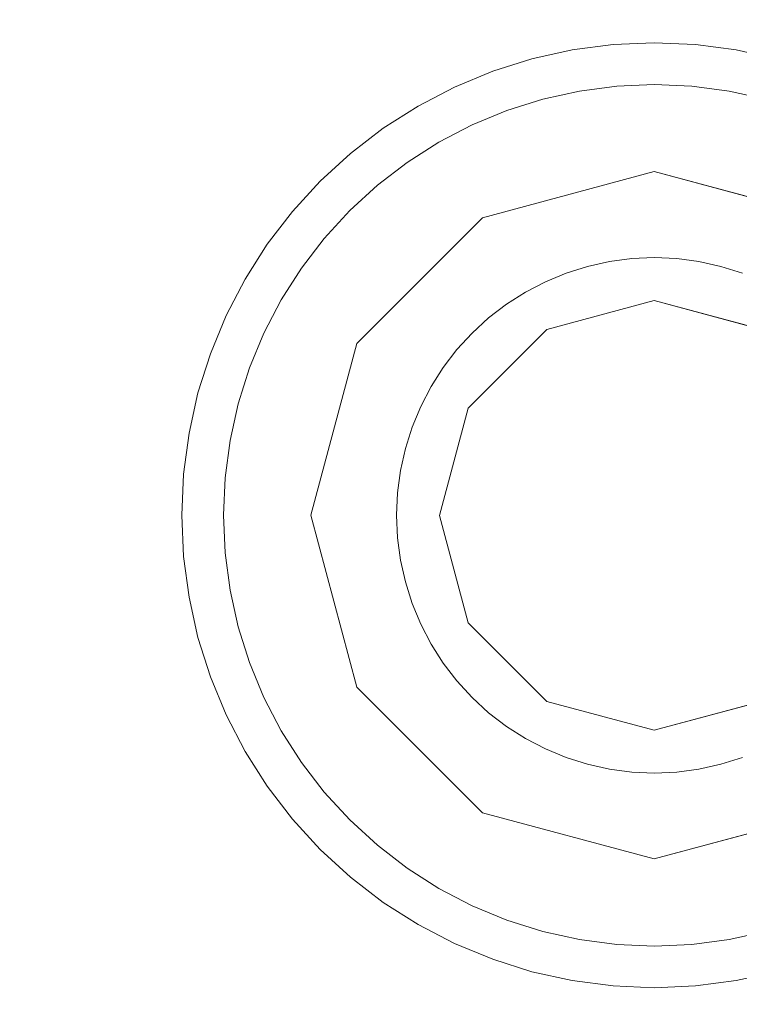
# Model space of a CAD drawing. Header units: inches. Extents: x -412 to -304, y -62 to 18.
# Tile 6 of 256: x -365.856 to -365.526, y -48.227 to -47.776. Entities that reach past the tile are written whole.
import ezdxf

# ---------------------------------------------------------------- set-up
doc = ezdxf.new("R2010")
doc.units = ezdxf.units.IN
doc.header["$LTSCALE"] = 32
doc.header["$MEASUREMENT"] = 0
for name, color, linetype, lineweight in [('Black', 7, 'Continuous', 18), ('DashLine', 7, 'Continuous', 13), ('Drawing', 7, 'Continuous', 18), ('Metal_HtAdjMech', 7, 'Continuous', 18), ('Metal_MP', 7, 'Continuous', 5), ('None', 7, 'Continuous', 18), ('SolidLine', 7, 'Continuous', 15), ('Wood_1-H', 7, 'Continuous', 13)]:
    doc.layers.add(name, color=color, linetype=linetype, lineweight=lineweight)

# ---------------------------------------------------------------- blocks, each defined once
blk = doc.blocks.new('Group-20')
at = {"layer": 'Black'}
for points in [[(-34.54794, 16.53613, 28.9791), (34.54794, 16.53613, 28.9791), (34.54794, -16.53613, 28.9791), (-34.54794, -16.53613, 28.9791)], [(-34.54794, 16.53613, 27.70079), (34.54794, 16.53613, 27.70079), (34.54794, -16.53613, 27.70079), (-34.54794, -16.53613, 27.70079)]]:
    blk.add_3dface(points, dxfattribs=at)
at = {"layer": 'Wood_1-H'}
for points in [[(-35.96494, 17.95313, 28.99879), (35.96494, 17.95313, 28.99879), (35.96494, -17.95313, 28.99879), (-35.96494, -17.95313, 28.99879)], [(-35.96494, 17.95313, 28.9791), (35.96494, 17.95313, 28.9791), (35.96494, -17.95313, 28.9791), (-35.96494, -17.95313, 28.9791)]]:
    blk.add_3dface(points, dxfattribs=at)
blk = doc.blocks.new('MP-Leg-502-89 (3D)')
at = {"layer": 'Metal_MP', "invisible_edges": 8}
for points in [[(-1.84436, 0.25, 5.29509), (-19.27102, 0.25, 1.8125), (-19.27102, -0.25, 1.8125), (-1.84436, -0.25, 5.29509)], [(-1.84436, -0.25, 2.30255), (-19.27102, -0.25, 0.3125), (-19.27102, 0.25, 0.3125), (-1.84436, 0.25, 2.30255)]]:
    blk.add_3dface(points, dxfattribs=at)
at = {"layer": 'Metal_MP'}
for points in [[(-1.84436, 0.25, 5.29509), (-1.84436, 0.25, 2.30255), (-19.27102, 0.25, 0.3125), (-19.27102, 0.25, 1.8125)], [(-1.84436, -0.25, 2.30255), (-1.84436, -0.25, 5.29509), (-19.27102, -0.25, 1.8125), (-19.27102, -0.25, 0.3125)]]:
    blk.add_3dface(points, dxfattribs=at)
blk = doc.blocks.new('MPHtAdjLeg-16 (3D)')
at = {"layer": 'DashLine', "color": 7, "rotation": 59.99999999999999}
blk.add_blockref('MP-Leg-502-89 (3D)', (0, 0), dxfattribs=at)
blk = doc.blocks.new('MpHtAdjBase-3 (3D)')
at = {"layer": 'Black', "color": 7, "xscale": -1}
blk.add_blockref('MPHtAdjLeg-16 (3D)', (21.55512, 0), dxfattribs=at)
blk = doc.blocks.new('TIEndPipe-500 (3D)')
at = {"layer": 'Black'}
for points, invisible_edges in [([(-0.95518, 7.60976, -0.07874), (-0.96539, 7.60842, -0.07874), (-0.98248, 7.70535, -0.07874), (-0.96375, 7.70781, -0.07874)], 10), ([(-0.98248, 7.70535, -0.07874), (-0.98248, 7.70535, -0.01969), (-0.96375, 7.70781, -0.01969), (-0.96375, 7.70781, -0.07874)], 5), ([(-0.96375, 7.70781, -0.01969), (-0.98248, 7.70535, -0.01969), (-0.97916, 7.68653), (-0.96209, 7.68878)], 10), ([(-0.96375, 7.70781, -0.07874), (-0.94488, 7.70864, -0.07874), (-0.94488, 7.61021, -0.07874), (-0.95518, 7.60976, -0.07874)], 10), ([(-0.96375, 7.70781, -0.07874), (-0.96375, 7.70781, -0.01969), (-0.94488, 7.70864, -0.01969), (-0.94488, 7.70864, -0.07874)], 5), ([(-0.94488, 7.70864, -0.01969), (-0.96375, 7.70781, -0.01969), (-0.96209, 7.68878), (-0.94488, 7.68953)], 10), ([(-0.93459, 7.60976, -0.07874), (-0.94488, 7.61021, -0.07874), (-0.94488, 7.70864, -0.07874), (-0.92601, 7.70781, -0.07874)], 10), ([(-0.94488, 7.70864, -0.07874), (-0.94488, 7.70864, -0.01969), (-0.92601, 7.70781, -0.01969), (-0.92601, 7.70781, -0.07874)], 5), ([(-0.92601, 7.70781, -0.01969), (-0.94488, 7.70864, -0.01969), (-0.94488, 7.68953), (-0.92767, 7.68878)], 10), ([(-0.92601, 7.70781, -0.07874), (-0.90728, 7.70535, -0.07874), (-0.92437, 7.60842, -0.07874), (-0.93459, 7.60976, -0.07874)], 10), ([(-0.90728, 7.70535, -0.01969), (-0.92601, 7.70781, -0.01969), (-0.92767, 7.68878), (-0.9106, 7.68653)], 10), ([(-0.92601, 7.70781, -0.07874), (-0.92601, 7.70781, -0.01969), (-0.90728, 7.70535, -0.01969), (-0.90728, 7.70535, -0.07874)], 5), ([(-1.00093, 7.70126, -0.07874), (-0.98248, 7.70535, -0.07874), (-0.96539, 7.60842, -0.07874), (-0.97545, 7.60619, -0.07874)], 10), ([(-1.00093, 7.70126, -0.07874), (-1.00093, 7.70126, -0.01969), (-0.98248, 7.70535, -0.01969), (-0.98248, 7.70535, -0.07874)], 5), ([(-0.98248, 7.70535, -0.01969), (-1.00093, 7.70126, -0.01969), (-0.99598, 7.6828), (-0.97916, 7.68653)], 10), ([(-0.91431, 7.60619, -0.07874), (-0.92437, 7.60842, -0.07874), (-0.90728, 7.70535, -0.07874), (-0.88884, 7.70126, -0.07874)], 10), ([(-0.88884, 7.70126, -0.01969), (-0.90728, 7.70535, -0.01969), (-0.9106, 7.68653), (-0.89378, 7.6828)], 10), ([(-0.90728, 7.70535, -0.07874), (-0.90728, 7.70535, -0.01969), (-0.88884, 7.70126, -0.01969), (-0.88884, 7.70126, -0.07874)], 5), ([(-0.97545, 7.60619, -0.07874), (-0.98528, 7.60309, -0.07874), (-1.01894, 7.69558, -0.07874), (-1.00093, 7.70126, -0.07874)], 10), ([(-1.01894, 7.69558, -0.07874), (-1.01894, 7.69558, -0.01969), (-1.00093, 7.70126, -0.01969), (-1.00093, 7.70126, -0.07874)], 5), ([(-1.00093, 7.70126, -0.01969), (-1.01894, 7.69558, -0.01969), (-1.01241, 7.67762), (-0.99598, 7.6828)], 10), ([(-0.88884, 7.70126, -0.07874), (-0.87082, 7.69558, -0.07874), (-0.90449, 7.60309, -0.07874), (-0.91431, 7.60619, -0.07874)], 10), ([(-0.87082, 7.69558, -0.01969), (-0.88884, 7.70126, -0.01969), (-0.89378, 7.6828), (-0.87736, 7.67762)], 10), ([(-0.88884, 7.70126, -0.07874), (-0.88884, 7.70126, -0.01969), (-0.87082, 7.69558, -0.01969), (-0.87082, 7.69558, -0.07874)], 5), ([(-0.98528, 7.60309, -0.07874), (-0.9948, 7.59915, -0.07874), (-1.03639, 7.68835, -0.07874), (-1.01894, 7.69558, -0.07874)], 10), ([(-1.03639, 7.68835, -0.07874), (-1.03639, 7.68835, -0.01969), (-1.01894, 7.69558, -0.01969), (-1.01894, 7.69558, -0.07874)], 5), ([(-1.01894, 7.69558, -0.01969), (-1.03639, 7.68835, -0.01969), (-1.02832, 7.67103), (-1.01241, 7.67762)], 10), ([(-0.87082, 7.69558, -0.07874), (-0.85337, 7.68835, -0.07874), (-0.89497, 7.59915, -0.07874), (-0.90449, 7.60309, -0.07874)], 10), ([(-0.85337, 7.68835, -0.01969), (-0.87082, 7.69558, -0.01969), (-0.87736, 7.67762), (-0.86145, 7.67103)], 10), ([(-0.87082, 7.69558, -0.07874), (-0.87082, 7.69558, -0.01969), (-0.85337, 7.68835, -0.01969), (-0.85337, 7.68835, -0.07874)], 5), ([(-0.94494, 7.59053), (-0.94488, 7.68953), (-0.96209, 7.68878)], 9), ([(-0.92767, 7.68878), (-0.94488, 7.68953), (-0.94494, 7.59053)], 10), ([(-1.05315, 7.67963, -0.07874), (-1.03639, 7.68835, -0.07874), (-0.9948, 7.59915, -0.07874), (-1.00394, 7.59439, -0.07874)], 10), ([(-1.05315, 7.67963, -0.07874), (-1.05315, 7.67963, -0.01969), (-1.03639, 7.68835, -0.01969), (-1.03639, 7.68835, -0.07874)], 5), ([(-1.03639, 7.68835, -0.01969), (-1.05315, 7.67963, -0.01969), (-1.0436, 7.66308), (-1.02832, 7.67103)], 10), ([(-0.96209, 7.68878), (-0.97916, 7.68653), (-0.99598, 7.6828), (-0.94494, 7.59053)], 12), ([(-0.9106, 7.68653), (-0.92767, 7.68878), (-0.94494, 7.59053)], 10), ([(-0.89378, 7.6828), (-0.9106, 7.68653), (-0.94494, 7.59053), (-0.89573, 7.57734)], 10), ([(-0.88583, 7.59439, -0.07874), (-0.89497, 7.59915, -0.07874), (-0.85337, 7.68835, -0.07874), (-0.83661, 7.67963, -0.07874)], 10), ([(-0.83661, 7.67963, -0.01969), (-0.85337, 7.68835, -0.01969), (-0.86145, 7.67103), (-0.84617, 7.66308)], 10), ([(-0.85337, 7.68835, -0.07874), (-0.85337, 7.68835, -0.01969), (-0.83661, 7.67963, -0.01969), (-0.83661, 7.67963, -0.07874)], 5), ([(-0.99415, 7.57734), (-0.94494, 7.59053), (-0.99598, 7.6828), (-1.01241, 7.67762)], 10), ([(-0.89573, 7.57734), (-0.87736, 7.67762), (-0.89378, 7.6828)], 9), ([(-1.06908, 7.66948, -0.07874), (-1.05315, 7.67963, -0.07874), (-1.00394, 7.59439, -0.07874), (-1.01263, 7.58885, -0.07874)], 10), ([(-1.06908, 7.66948, -0.07874), (-1.06908, 7.66948, -0.01969), (-1.05315, 7.67963, -0.01969), (-1.05315, 7.67963, -0.07874)], 5), ([(-1.05315, 7.67963, -0.01969), (-1.06908, 7.66948, -0.01969), (-1.05812, 7.65383), (-1.0436, 7.66308)], 10), ([(-1.01241, 7.67762), (-1.02832, 7.67103), (-0.99415, 7.57734)], 10), ([(-0.89573, 7.57734), (-0.84617, 7.66308), (-0.86145, 7.67103), (-0.87736, 7.67762)], 9), ([(-0.87714, 7.58885, -0.07874), (-0.88583, 7.59439, -0.07874), (-0.83661, 7.67963, -0.07874), (-0.82068, 7.66948, -0.07874)], 10), ([(-0.82068, 7.66948, -0.01969), (-0.83661, 7.67963, -0.01969), (-0.84617, 7.66308), (-0.83164, 7.65383)], 10), ([(-0.83661, 7.67963, -0.07874), (-0.83661, 7.67963, -0.01969), (-0.82068, 7.66948, -0.01969), (-0.82068, 7.66948, -0.07874)], 5), ([(-1.02832, 7.67103), (-1.0436, 7.66308), (-0.99415, 7.57734)], 10), ([(-1.01263, 7.58885, -0.07874), (-1.0208, 7.58258, -0.07874), (-1.08407, 7.65798, -0.07874), (-1.06908, 7.66948, -0.07874)], 10), ([(-1.08407, 7.65798, -0.07874), (-1.08407, 7.65798, -0.01969), (-1.06908, 7.66948, -0.01969), (-1.06908, 7.66948, -0.07874)], 5), ([(-1.06908, 7.66948, -0.01969), (-1.08407, 7.65798, -0.01969), (-1.07179, 7.64334), (-1.05812, 7.65383)], 10), ([(-0.82068, 7.66948, -0.07874), (-0.8057, 7.65798, -0.07874), (-0.86896, 7.58258, -0.07874), (-0.87714, 7.58885, -0.07874)], 10), ([(-0.8057, 7.65798, -0.01969), (-0.82068, 7.66948, -0.01969), (-0.83164, 7.65383), (-0.81798, 7.64334)], 10), ([(-0.82068, 7.66948, -0.07874), (-0.82068, 7.66948, -0.01969), (-0.8057, 7.65798, -0.01969), (-0.8057, 7.65798, -0.07874)], 5), ([(-0.99415, 7.57734), (-1.0436, 7.66308), (-1.05812, 7.65383), (-1.07179, 7.64334)], 9), ([(-0.83164, 7.65383), (-0.84617, 7.66308), (-0.89573, 7.57734)], 10), ([(-1.098, 7.64522, -0.07874), (-1.08407, 7.65798, -0.07874), (-1.0208, 7.58258, -0.07874), (-1.0284, 7.57562, -0.07874)], 10), ([(-1.098, 7.64522, -0.07874), (-1.098, 7.64522, -0.01969), (-1.08407, 7.65798, -0.01969), (-1.08407, 7.65798, -0.07874)], 5), ([(-1.08407, 7.65798, -0.01969), (-1.098, 7.64522, -0.01969), (-1.08448, 7.63171), (-1.07179, 7.64334)], 10), ([(-0.86137, 7.57562, -0.07874), (-0.86896, 7.58258, -0.07874), (-0.8057, 7.65798, -0.07874), (-0.79177, 7.64522, -0.07874)], 10), ([(-0.79177, 7.64522, -0.01969), (-0.8057, 7.65798, -0.01969), (-0.81798, 7.64334), (-0.80528, 7.63171)], 10), ([(-0.8057, 7.65798, -0.07874), (-0.8057, 7.65798, -0.01969), (-0.79177, 7.64522, -0.01969), (-0.79177, 7.64522, -0.07874)], 5), ([(-0.81798, 7.64334), (-0.83164, 7.65383), (-0.89573, 7.57734)], 10), ([(-1.11076, 7.63129, -0.07874), (-1.098, 7.64522, -0.07874), (-1.0284, 7.57562, -0.07874), (-1.03536, 7.56802, -0.07874)], 10), ([(-1.11076, 7.63129, -0.07874), (-1.11076, 7.63129, -0.01969), (-1.098, 7.64522, -0.01969), (-1.098, 7.64522, -0.07874)], 5), ([(-1.098, 7.64522, -0.01969), (-1.11076, 7.63129, -0.01969), (-1.09612, 7.61901), (-1.08448, 7.63171)], 10), ([(-0.8544, 7.56802, -0.07874), (-0.86137, 7.57562, -0.07874), (-0.79177, 7.64522, -0.07874), (-0.77901, 7.63129, -0.07874)], 10), ([(-0.77901, 7.63129, -0.01969), (-0.79177, 7.64522, -0.01969), (-0.80528, 7.63171), (-0.79364, 7.61901)], 10), ([(-0.79177, 7.64522, -0.07874), (-0.79177, 7.64522, -0.01969), (-0.77901, 7.63129, -0.01969), (-0.77901, 7.63129, -0.07874)], 5), ([(-0.99415, 7.57734), (-1.07179, 7.64334), (-1.08448, 7.63171)], 9), ([(-0.89573, 7.57734), (-0.8597, 7.54132), (-0.80528, 7.63171), (-0.81798, 7.64334)], 10), ([(-1.03536, 7.56802, -0.07874), (-1.04163, 7.55985, -0.07874), (-1.12226, 7.6163, -0.07874), (-1.11076, 7.63129, -0.07874)], 10), ([(-1.12226, 7.6163, -0.07874), (-1.12226, 7.6163, -0.01969), (-1.11076, 7.63129, -0.01969), (-1.11076, 7.63129, -0.07874)], 5), ([(-1.11076, 7.63129, -0.01969), (-1.12226, 7.6163, -0.01969), (-1.1066, 7.60534), (-1.09612, 7.61901)], 10), ([(-1.08448, 7.63171), (-1.09612, 7.61901), (-1.03018, 7.54132), (-0.99415, 7.57734)], 10), ([(-0.78316, 7.60534), (-0.79364, 7.61901), (-0.80528, 7.63171), (-0.8597, 7.54132)], 12), ([(-0.77901, 7.63129, -0.07874), (-0.76751, 7.6163, -0.07874), (-0.84813, 7.55985, -0.07874), (-0.8544, 7.56802, -0.07874)], 10), ([(-0.76751, 7.6163, -0.01969), (-0.77901, 7.63129, -0.01969), (-0.79364, 7.61901), (-0.78316, 7.60534)], 10), ([(-0.77901, 7.63129, -0.07874), (-0.77901, 7.63129, -0.01969), (-0.76751, 7.6163, -0.01969), (-0.76751, 7.6163, -0.07874)], 5), ([(-1.09612, 7.61901), (-1.1066, 7.60534), (-1.03018, 7.54132)], 10), ([(-1.13241, 7.60037, -0.07874), (-1.12226, 7.6163, -0.07874), (-1.04163, 7.55985, -0.07874), (-1.04717, 7.55116, -0.07874)], 10), ([(-1.13241, 7.60037, -0.07874), (-1.13241, 7.60037, -0.01969), (-1.12226, 7.6163, -0.01969), (-1.12226, 7.6163, -0.07874)], 5), ([(-1.12226, 7.6163, -0.01969), (-1.13241, 7.60037, -0.01969), (-1.11586, 7.59082), (-1.1066, 7.60534)], 10), ([(-0.8426, 7.55116, -0.07874), (-0.84813, 7.55985, -0.07874), (-0.76751, 7.6163, -0.07874), (-0.75736, 7.60037, -0.07874)], 10), ([(-0.75736, 7.60037, -0.01969), (-0.76751, 7.6163, -0.01969), (-0.78316, 7.60534), (-0.7739, 7.59082)], 10), ([(-0.76751, 7.6163, -0.07874), (-0.76751, 7.6163, -0.01969), (-0.75736, 7.60037, -0.01969), (-0.75736, 7.60037, -0.07874)], 5), ([(-0.94494, 7.59053, -0.15748), (-0.95518, 7.60976, -0.15748), (-0.96539, 7.60842, -0.15748), (-0.97545, 7.60619, -0.15748)], 9), ([(-0.97545, 7.60619, -0.15748), (-0.97545, 7.60619, -0.07874), (-0.96539, 7.60842, -0.07874), (-0.96539, 7.60842, -0.15748)], 5), ([(-0.96539, 7.60842, -0.15748), (-0.96539, 7.60842, -0.07874), (-0.95518, 7.60976, -0.07874), (-0.95518, 7.60976, -0.15748)], 5), ([(-0.95518, 7.60976, -0.15748), (-0.95518, 7.60976, -0.07874), (-0.94488, 7.61021, -0.07874), (-0.94488, 7.61021, -0.15748)], 5), ([(-0.94494, 7.59053, -0.15748), (-0.94488, 7.61021, -0.15748), (-0.95518, 7.60976, -0.15748)], 9), ([(-0.93459, 7.60976, -0.15748), (-0.94488, 7.61021, -0.15748), (-0.94494, 7.59053, -0.15748)], 10), ([(-0.92437, 7.60842, -0.15748), (-0.93459, 7.60976, -0.15748), (-0.94494, 7.59053, -0.15748)], 10), ([(-0.94494, 7.59053, -0.15748), (-0.89573, 7.57734, -0.15748), (-0.91431, 7.60619, -0.15748), (-0.92437, 7.60842, -0.15748)], 10), ([(-0.94488, 7.61021, -0.15748), (-0.94488, 7.61021, -0.07874), (-0.93459, 7.60976, -0.07874), (-0.93459, 7.60976, -0.15748)], 5), ([(-0.93459, 7.60976, -0.15748), (-0.93459, 7.60976, -0.07874), (-0.92437, 7.60842, -0.07874), (-0.92437, 7.60842, -0.15748)], 5), ([(-0.92437, 7.60842, -0.15748), (-0.92437, 7.60842, -0.07874), (-0.91431, 7.60619, -0.07874), (-0.91431, 7.60619, -0.15748)], 5), ([(-1.1066, 7.60534), (-1.11586, 7.59082), (-1.03018, 7.54132)], 10), ([(-0.99415, 7.57734, -0.15748), (-0.94494, 7.59053, -0.15748), (-0.97545, 7.60619, -0.15748), (-0.98528, 7.60309, -0.15748)], 10), ([(-0.98528, 7.60309, -0.15748), (-0.98528, 7.60309, -0.07874), (-0.97545, 7.60619, -0.07874), (-0.97545, 7.60619, -0.15748)], 5), ([(-0.91431, 7.60619, -0.15748), (-0.91431, 7.60619, -0.07874), (-0.90449, 7.60309, -0.07874), (-0.90449, 7.60309, -0.15748)], 5), ([(-0.90449, 7.60309, -0.15748), (-0.91431, 7.60619, -0.15748), (-0.89573, 7.57734, -0.15748)], 10), ([(-0.8597, 7.54132), (-0.7739, 7.59082), (-0.78316, 7.60534)], 9), ([(-1.04717, 7.55116, -0.07874), (-1.05193, 7.54202, -0.07874), (-1.14113, 7.58361, -0.07874), (-1.13241, 7.60037, -0.07874)], 10), ([(-1.14113, 7.58361, -0.07874), (-1.14113, 7.58361, -0.01969), (-1.13241, 7.60037, -0.01969), (-1.13241, 7.60037, -0.07874)], 5), ([(-1.13241, 7.60037, -0.01969), (-1.14113, 7.58361, -0.01969), (-1.12381, 7.57554), (-1.11586, 7.59082)], 10), ([(-0.98528, 7.60309, -0.15748), (-0.9948, 7.59915, -0.15748), (-1.00394, 7.59439, -0.15748), (-0.99415, 7.57734, -0.15748)], 12), ([(-1.00394, 7.59439, -0.15748), (-1.00394, 7.59439, -0.07874), (-0.9948, 7.59915, -0.07874), (-0.9948, 7.59915, -0.15748)], 5), ([(-0.9948, 7.59915, -0.15748), (-0.9948, 7.59915, -0.07874), (-0.98528, 7.60309, -0.07874), (-0.98528, 7.60309, -0.15748)], 5), ([(-0.90449, 7.60309, -0.15748), (-0.90449, 7.60309, -0.07874), (-0.89497, 7.59915, -0.07874), (-0.89497, 7.59915, -0.15748)], 5), ([(-0.89573, 7.57734, -0.15748), (-0.88583, 7.59439, -0.15748), (-0.89497, 7.59915, -0.15748), (-0.90449, 7.60309, -0.15748)], 9), ([(-0.89497, 7.59915, -0.15748), (-0.89497, 7.59915, -0.07874), (-0.88583, 7.59439, -0.07874), (-0.88583, 7.59439, -0.15748)], 5), ([(-0.75736, 7.60037, -0.07874), (-0.74863, 7.58361, -0.07874), (-0.83784, 7.54202, -0.07874), (-0.8426, 7.55116, -0.07874)], 10), ([(-0.74863, 7.58361, -0.01969), (-0.75736, 7.60037, -0.01969), (-0.7739, 7.59082), (-0.76595, 7.57554)], 10), ([(-0.75736, 7.60037, -0.07874), (-0.75736, 7.60037, -0.01969), (-0.74863, 7.58361, -0.01969), (-0.74863, 7.58361, -0.07874)], 5), ([(-1.01263, 7.58885, -0.15748), (-1.01263, 7.58885, -0.07874), (-1.00394, 7.59439, -0.07874), (-1.00394, 7.59439, -0.15748)], 5), ([(-0.99415, 7.57734, -0.15748), (-1.00394, 7.59439, -0.15748), (-1.01263, 7.58885, -0.15748)], 9), ([(-0.87714, 7.58885, -0.15748), (-0.88583, 7.59439, -0.15748), (-0.89573, 7.57734, -0.15748)], 10), ([(-0.88583, 7.59439, -0.15748), (-0.88583, 7.59439, -0.07874), (-0.87714, 7.58885, -0.07874), (-0.87714, 7.58885, -0.15748)], 5), ([(-1.03018, 7.54132), (-1.11586, 7.59082), (-1.12381, 7.57554)], 9), ([(-0.76595, 7.57554), (-0.7739, 7.59082), (-0.8597, 7.54132)], 10), ([(-0.99415, 7.57734, -0.15748), (-1.01263, 7.58885, -0.15748), (-1.0208, 7.58258, -0.15748), (-1.0284, 7.57562, -0.15748)], 9), ([(-1.0208, 7.58258, -0.15748), (-1.0208, 7.58258, -0.07874), (-1.01263, 7.58885, -0.07874), (-1.01263, 7.58885, -0.15748)], 5), ([(-0.86896, 7.58258, -0.15748), (-0.87714, 7.58885, -0.15748), (-0.89573, 7.57734, -0.15748)], 10), ([(-0.87714, 7.58885, -0.15748), (-0.87714, 7.58885, -0.07874), (-0.86896, 7.58258, -0.07874), (-0.86896, 7.58258, -0.15748)], 5), ([(-1.14836, 7.56616, -0.07874), (-1.14113, 7.58361, -0.07874), (-1.05193, 7.54202, -0.07874), (-1.05587, 7.5325, -0.07874)], 10), ([(-1.14836, 7.56616, -0.07874), (-1.14836, 7.56616, -0.01969), (-1.14113, 7.58361, -0.01969), (-1.14113, 7.58361, -0.07874)], 5), ([(-1.14113, 7.58361, -0.01969), (-1.14836, 7.56616, -0.01969), (-1.1304, 7.55963), (-1.12381, 7.57554)], 10), ([(-1.0284, 7.57562, -0.15748), (-1.0284, 7.57562, -0.07874), (-1.0208, 7.58258, -0.07874), (-1.0208, 7.58258, -0.15748)], 5), ([(-0.89573, 7.57734, -0.15748), (-0.8597, 7.54132, -0.15748), (-0.86137, 7.57562, -0.15748), (-0.86896, 7.58258, -0.15748)], 10), ([(-0.86896, 7.58258, -0.15748), (-0.86896, 7.58258, -0.07874), (-0.86137, 7.57562, -0.07874), (-0.86137, 7.57562, -0.15748)], 5), ([(-0.83389, 7.5325, -0.07874), (-0.83784, 7.54202, -0.07874), (-0.74863, 7.58361, -0.07874), (-0.74141, 7.56616, -0.07874)], 10), ([(-0.74141, 7.56616, -0.01969), (-0.74863, 7.58361, -0.01969), (-0.76595, 7.57554), (-0.75936, 7.55963)], 10), ([(-0.74863, 7.58361, -0.07874), (-0.74863, 7.58361, -0.01969), (-0.74141, 7.56616, -0.01969), (-0.74141, 7.56616, -0.07874)], 5), ([(-1.0284, 7.57562, -0.15748), (-1.03536, 7.56802, -0.15748), (-1.03018, 7.54132, -0.15748), (-0.99415, 7.57734, -0.15748)], 10), ([(-1.03018, 7.54132), (-1.12381, 7.57554), (-1.1304, 7.55963), (-1.13558, 7.5432)], 9), ([(-1.03536, 7.56802, -0.15748), (-1.03536, 7.56802, -0.07874), (-1.0284, 7.57562, -0.07874), (-1.0284, 7.57562, -0.15748)], 5), ([(-0.86137, 7.57562, -0.15748), (-0.86137, 7.57562, -0.07874), (-0.8544, 7.56802, -0.07874), (-0.8544, 7.56802, -0.15748)], 5), ([(-0.8597, 7.54132, -0.15748), (-0.8544, 7.56802, -0.15748), (-0.86137, 7.57562, -0.15748)], 9), ([(-0.75936, 7.55963), (-0.76595, 7.57554), (-0.8597, 7.54132)], 10), ([(-1.03536, 7.56802, -0.15748), (-1.04163, 7.55985, -0.15748), (-1.04717, 7.55116, -0.15748), (-1.03018, 7.54132, -0.15748)], 12), ([(-1.04163, 7.55985, -0.15748), (-1.04163, 7.55985, -0.07874), (-1.03536, 7.56802, -0.07874), (-1.03536, 7.56802, -0.15748)], 5), ([(-0.8597, 7.54132, -0.15748), (-0.8426, 7.55116, -0.15748), (-0.84813, 7.55985, -0.15748), (-0.8544, 7.56802, -0.15748)], 9), ([(-0.8544, 7.56802, -0.15748), (-0.8544, 7.56802, -0.07874), (-0.84813, 7.55985, -0.07874), (-0.84813, 7.55985, -0.15748)], 5), ([(-1.05587, 7.5325, -0.07874), (-1.05897, 7.52267, -0.07874), (-1.15404, 7.54815, -0.07874), (-1.14836, 7.56616, -0.07874)], 10), ([(-1.15404, 7.54815, -0.07874), (-1.15404, 7.54815, -0.01969), (-1.14836, 7.56616, -0.01969), (-1.14836, 7.56616, -0.07874)], 5), ([(-1.14836, 7.56616, -0.01969), (-1.15404, 7.54815, -0.01969), (-1.13558, 7.5432), (-1.1304, 7.55963)], 10), ([(-0.74141, 7.56616, -0.07874), (-0.73572, 7.54815, -0.07874), (-0.8308, 7.52267, -0.07874), (-0.83389, 7.5325, -0.07874)], 10), ([(-0.73572, 7.54815, -0.01969), (-0.74141, 7.56616, -0.01969), (-0.75936, 7.55963), (-0.75418, 7.5432)], 10), ([(-0.74141, 7.56616, -0.07874), (-0.74141, 7.56616, -0.01969), (-0.73572, 7.54815, -0.01969), (-0.73572, 7.54815, -0.07874)], 5), ([(-1.04717, 7.55116, -0.15748), (-1.04717, 7.55116, -0.07874), (-1.04163, 7.55985, -0.07874), (-1.04163, 7.55985, -0.15748)], 5), ([(-0.8597, 7.54132), (-0.84652, 7.4921), (-0.75418, 7.5432), (-0.75936, 7.55963)], 10), ([(-0.84813, 7.55985, -0.15748), (-0.84813, 7.55985, -0.07874), (-0.8426, 7.55116, -0.07874), (-0.8426, 7.55116, -0.15748)], 5), ([(-1.03018, 7.54132, -0.15748), (-1.04717, 7.55116, -0.15748), (-1.05193, 7.54202, -0.15748), (-1.05587, 7.5325, -0.15748)], 9), ([(-1.05193, 7.54202, -0.15748), (-1.05193, 7.54202, -0.07874), (-1.04717, 7.55116, -0.07874), (-1.04717, 7.55116, -0.15748)], 5), ([(-0.83389, 7.5325, -0.15748), (-0.83784, 7.54202, -0.15748), (-0.8426, 7.55116, -0.15748), (-0.8597, 7.54132, -0.15748)], 12), ([(-0.8426, 7.55116, -0.15748), (-0.8426, 7.55116, -0.07874), (-0.83784, 7.54202, -0.07874), (-0.83784, 7.54202, -0.15748)], 5), ([(-1.15813, 7.5297, -0.07874), (-1.15404, 7.54815, -0.07874), (-1.05897, 7.52267, -0.07874), (-1.0612, 7.51261, -0.07874)], 10), ([(-1.15813, 7.5297, -0.07874), (-1.15813, 7.5297, -0.01969), (-1.15404, 7.54815, -0.01969), (-1.15404, 7.54815, -0.07874)], 5), ([(-1.15404, 7.54815, -0.01969), (-1.15813, 7.5297, -0.01969), (-1.13931, 7.52639), (-1.13558, 7.5432)], 10), ([(-0.82857, 7.51261, -0.07874), (-0.8308, 7.52267, -0.07874), (-0.73572, 7.54815, -0.07874), (-0.73164, 7.5297, -0.07874)], 10), ([(-0.73164, 7.5297, -0.01969), (-0.73572, 7.54815, -0.01969), (-0.75418, 7.5432), (-0.75045, 7.52639)], 10), ([(-0.73572, 7.54815, -0.07874), (-0.73572, 7.54815, -0.01969), (-0.73164, 7.5297, -0.01969), (-0.73164, 7.5297, -0.07874)], 5), ([(-1.13558, 7.5432), (-1.13931, 7.52639), (-1.04337, 7.4921), (-1.03018, 7.54132)], 10), ([(-1.05897, 7.52267, -0.15748), (-1.0612, 7.51261, -0.15748), (-1.04337, 7.4921, -0.15748), (-1.03018, 7.54132, -0.15748)], 10), ([(-1.03018, 7.54132, -0.15748), (-1.05587, 7.5325, -0.15748), (-1.05897, 7.52267, -0.15748)], 9), ([(-1.05587, 7.5325, -0.15748), (-1.05587, 7.5325, -0.07874), (-1.05193, 7.54202, -0.07874), (-1.05193, 7.54202, -0.15748)], 5), ([(-0.8308, 7.52267, -0.15748), (-0.83389, 7.5325, -0.15748), (-0.8597, 7.54132, -0.15748), (-0.84652, 7.4921, -0.15748)], 10), ([(-0.84652, 7.4921), (-0.75045, 7.52639), (-0.75418, 7.5432)], 9), ([(-0.83784, 7.54202, -0.15748), (-0.83784, 7.54202, -0.07874), (-0.83389, 7.5325, -0.07874), (-0.83389, 7.5325, -0.15748)], 5), ([(-1.05897, 7.52267, -0.15748), (-1.05897, 7.52267, -0.07874), (-1.05587, 7.5325, -0.07874), (-1.05587, 7.5325, -0.15748)], 5), ([(-0.83389, 7.5325, -0.15748), (-0.83389, 7.5325, -0.07874), (-0.8308, 7.52267, -0.07874), (-0.8308, 7.52267, -0.15748)], 5), ([(-1.0612, 7.51261, -0.07874), (-1.06254, 7.5024, -0.07874), (-1.16059, 7.51098, -0.07874), (-1.15813, 7.5297, -0.07874)], 10), ([(-1.16059, 7.51098, -0.07874), (-1.16059, 7.51098, -0.01969), (-1.15813, 7.5297, -0.01969), (-1.15813, 7.5297, -0.07874)], 5), ([(-1.15813, 7.5297, -0.01969), (-1.16059, 7.51098, -0.01969), (-1.14156, 7.50931), (-1.13931, 7.52639)], 10), ([(-0.73164, 7.5297, -0.07874), (-0.72917, 7.51098, -0.07874), (-0.82722, 7.5024, -0.07874), (-0.82857, 7.51261, -0.07874)], 10), ([(-0.72917, 7.51098, -0.01969), (-0.73164, 7.5297, -0.01969), (-0.75045, 7.52639), (-0.74821, 7.50931)], 10), ([(-0.73164, 7.5297, -0.07874), (-0.73164, 7.5297, -0.01969), (-0.72917, 7.51098, -0.01969), (-0.72917, 7.51098, -0.07874)], 5), ([(-1.13931, 7.52639), (-1.14156, 7.50931), (-1.14231, 7.4921), (-1.04337, 7.4921)], 12), ([(-1.0612, 7.51261, -0.15748), (-1.0612, 7.51261, -0.07874), (-1.05897, 7.52267, -0.07874), (-1.05897, 7.52267, -0.15748)], 5), ([(-0.84652, 7.4921), (-0.74745, 7.4921), (-0.74821, 7.50931), (-0.75045, 7.52639)], 9), ([(-0.84652, 7.4921, -0.15748), (-0.82857, 7.51261, -0.15748), (-0.8308, 7.52267, -0.15748)], 9), ([(-0.8308, 7.52267, -0.15748), (-0.8308, 7.52267, -0.07874), (-0.82857, 7.51261, -0.07874), (-0.82857, 7.51261, -0.15748)], 5), ([(-1.06254, 7.5024, -0.07874), (-1.06299, 7.4921, -0.07874), (-1.16142, 7.4921, -0.07874), (-1.16059, 7.51098, -0.07874)], 10), ([(-1.16142, 7.4921, -0.07874), (-1.16142, 7.4921, -0.01969), (-1.16059, 7.51098, -0.01969), (-1.16059, 7.51098, -0.07874)], 5), ([(-1.16059, 7.51098, -0.01969), (-1.16142, 7.4921, -0.01969), (-1.14231, 7.4921), (-1.14156, 7.50931)], 10), ([(-1.0612, 7.51261, -0.15748), (-1.06254, 7.5024, -0.15748), (-1.06299, 7.4921, -0.15748), (-1.04337, 7.4921, -0.15748)], 12), ([(-1.06254, 7.5024, -0.15748), (-1.06254, 7.5024, -0.07874), (-1.0612, 7.51261, -0.07874), (-1.0612, 7.51261, -0.15748)], 5), ([(-0.84652, 7.4921, -0.15748), (-0.82677, 7.4921, -0.15748), (-0.82722, 7.5024, -0.15748), (-0.82857, 7.51261, -0.15748)], 9), ([(-0.82857, 7.51261, -0.15748), (-0.82857, 7.51261, -0.07874), (-0.82722, 7.5024, -0.07874), (-0.82722, 7.5024, -0.15748)], 5), ([(-0.82677, 7.4921, -0.07874), (-0.82722, 7.5024, -0.07874), (-0.72917, 7.51098, -0.07874), (-0.72835, 7.4921, -0.07874)], 10), ([(-0.72835, 7.4921, -0.01969), (-0.72917, 7.51098, -0.01969), (-0.74821, 7.50931), (-0.74745, 7.4921)], 10), ([(-0.72917, 7.51098, -0.07874), (-0.72917, 7.51098, -0.01969), (-0.72835, 7.4921, -0.01969), (-0.72835, 7.4921, -0.07874)], 5), ([(-1.06299, 7.4921, -0.15748), (-1.06299, 7.4921, -0.07874), (-1.06254, 7.5024, -0.07874), (-1.06254, 7.5024, -0.15748)], 5), ([(-0.82722, 7.5024, -0.15748), (-0.82722, 7.5024, -0.07874), (-0.82677, 7.4921, -0.07874), (-0.82677, 7.4921, -0.15748)], 5), ([(-1.16059, 7.47323, -0.07874), (-1.16142, 7.4921, -0.07874), (-1.06299, 7.4921, -0.07874), (-1.06254, 7.48181, -0.07874)], 10), ([(-1.16059, 7.47323, -0.07874), (-1.16059, 7.47323, -0.01969), (-1.16142, 7.4921, -0.01969), (-1.16142, 7.4921, -0.07874)], 5), ([(-1.16142, 7.4921, -0.01969), (-1.16059, 7.47323, -0.01969), (-1.14156, 7.4749), (-1.14231, 7.4921)], 10), ([(-1.04337, 7.4921), (-1.14231, 7.4921), (-1.14156, 7.4749)], 9), ([(-1.04337, 7.4921), (-1.14156, 7.4749), (-1.13931, 7.45782)], 9), ([(-1.03018, 7.44289), (-1.04337, 7.4921), (-1.13931, 7.45782), (-1.13558, 7.44101)], 10), ([(-1.06254, 7.48181, -0.15748), (-1.06254, 7.48181, -0.07874), (-1.06299, 7.4921, -0.07874), (-1.06299, 7.4921, -0.15748)], 5), ([(-1.04337, 7.4921, -0.15748), (-1.06299, 7.4921, -0.15748), (-1.06254, 7.48181, -0.15748), (-1.0612, 7.47159, -0.15748)], 9), ([(-1.03018, 7.44289, -0.15748), (-1.04337, 7.4921, -0.15748), (-1.0612, 7.47159, -0.15748), (-1.05897, 7.46153, -0.15748)], 10), ([(-0.84652, 7.4921), (-0.8597, 7.44289), (-0.75936, 7.42458), (-0.75418, 7.44101)], 10), ([(-0.84652, 7.4921, -0.15748), (-0.8597, 7.44289, -0.15748), (-0.83389, 7.45171, -0.15748), (-0.8308, 7.46153, -0.15748)], 10), ([(-0.75418, 7.44101), (-0.75045, 7.45782), (-0.84652, 7.4921)], 10), ([(-0.75045, 7.45782), (-0.74821, 7.4749), (-0.74745, 7.4921), (-0.84652, 7.4921)], 12), ([(-0.8308, 7.46153, -0.15748), (-0.82857, 7.47159, -0.15748), (-0.84652, 7.4921, -0.15748)], 10), ([(-0.82857, 7.47159, -0.15748), (-0.82722, 7.48181, -0.15748), (-0.82677, 7.4921, -0.15748), (-0.84652, 7.4921, -0.15748)], 12), ([(-0.72835, 7.4921, -0.07874), (-0.72917, 7.47323, -0.07874), (-0.82722, 7.48181, -0.07874), (-0.82677, 7.4921, -0.07874)], 10), ([(-0.82677, 7.4921, -0.15748), (-0.82677, 7.4921, -0.07874), (-0.82722, 7.48181, -0.07874), (-0.82722, 7.48181, -0.15748)], 5), ([(-0.72917, 7.47323, -0.01969), (-0.72835, 7.4921, -0.01969), (-0.74745, 7.4921), (-0.74821, 7.4749)], 10), ([(-0.72835, 7.4921, -0.07874), (-0.72835, 7.4921, -0.01969), (-0.72917, 7.47323, -0.01969), (-0.72917, 7.47323, -0.07874)], 5), ([(-1.15813, 7.4545, -0.07874), (-1.16059, 7.47323, -0.07874), (-1.06254, 7.48181, -0.07874), (-1.0612, 7.47159, -0.07874)], 10), ([(-1.0612, 7.47159, -0.15748), (-1.0612, 7.47159, -0.07874), (-1.06254, 7.48181, -0.07874), (-1.06254, 7.48181, -0.15748)], 5), ([(-0.82857, 7.47159, -0.07874), (-0.82722, 7.48181, -0.07874), (-0.72917, 7.47323, -0.07874), (-0.73164, 7.4545, -0.07874)], 10), ([(-0.82722, 7.48181, -0.15748), (-0.82722, 7.48181, -0.07874), (-0.82857, 7.47159, -0.07874), (-0.82857, 7.47159, -0.15748)], 5), ([(-1.16059, 7.47323, -0.01969), (-1.15813, 7.4545, -0.01969), (-1.13931, 7.45782), (-1.14156, 7.4749)], 10), ([(-1.15813, 7.4545, -0.07874), (-1.15813, 7.4545, -0.01969), (-1.16059, 7.47323, -0.01969), (-1.16059, 7.47323, -0.07874)], 5), ([(-0.73164, 7.4545, -0.01969), (-0.72917, 7.47323, -0.01969), (-0.74821, 7.4749), (-0.75045, 7.45782)], 10), ([(-0.72917, 7.47323, -0.07874), (-0.72917, 7.47323, -0.01969), (-0.73164, 7.4545, -0.01969), (-0.73164, 7.4545, -0.07874)], 5), ([(-1.0612, 7.47159, -0.07874), (-1.05897, 7.46153, -0.07874), (-1.15404, 7.43606, -0.07874), (-1.15813, 7.4545, -0.07874)], 10), ([(-1.05897, 7.46153, -0.15748), (-1.05897, 7.46153, -0.07874), (-1.0612, 7.47159, -0.07874), (-1.0612, 7.47159, -0.15748)], 5), ([(-0.73164, 7.4545, -0.07874), (-0.73572, 7.43606, -0.07874), (-0.8308, 7.46153, -0.07874), (-0.82857, 7.47159, -0.07874)], 10), ([(-0.82857, 7.47159, -0.15748), (-0.82857, 7.47159, -0.07874), (-0.8308, 7.46153, -0.07874), (-0.8308, 7.46153, -0.15748)], 5), ([(-1.14836, 7.41804, -0.07874), (-1.15404, 7.43606, -0.07874), (-1.05897, 7.46153, -0.07874), (-1.05587, 7.45171, -0.07874)], 10), ([(-1.05587, 7.45171, -0.15748), (-1.05587, 7.45171, -0.07874), (-1.05897, 7.46153, -0.07874), (-1.05897, 7.46153, -0.15748)], 5), ([(-1.05897, 7.46153, -0.15748), (-1.05587, 7.45171, -0.15748), (-1.03018, 7.44289, -0.15748)], 10), ([(-0.83389, 7.45171, -0.07874), (-0.8308, 7.46153, -0.07874), (-0.73572, 7.43606, -0.07874), (-0.74141, 7.41804, -0.07874)], 10), ([(-0.8308, 7.46153, -0.15748), (-0.8308, 7.46153, -0.07874), (-0.83389, 7.45171, -0.07874), (-0.83389, 7.45171, -0.15748)], 5), ([(-1.15813, 7.4545, -0.01969), (-1.15404, 7.43606, -0.01969), (-1.13558, 7.44101), (-1.13931, 7.45782)], 10), ([(-1.15404, 7.43606, -0.07874), (-1.15404, 7.43606, -0.01969), (-1.15813, 7.4545, -0.01969), (-1.15813, 7.4545, -0.07874)], 5), ([(-0.73572, 7.43606, -0.01969), (-0.73164, 7.4545, -0.01969), (-0.75045, 7.45782), (-0.75418, 7.44101)], 10), ([(-0.73164, 7.4545, -0.07874), (-0.73164, 7.4545, -0.01969), (-0.73572, 7.43606, -0.01969), (-0.73572, 7.43606, -0.07874)], 5)]:
    blk.add_3dface(points, dxfattribs=dict(at, invisible_edges=invisible_edges))
for points in [[(-0.99415, 7.57734, -0.15748), (-0.99415, 7.57734), (-0.94494, 7.59053), (-0.94494, 7.59053, -0.15748)], [(-0.94494, 7.59053, -0.15748), (-0.94494, 7.59053), (-0.89573, 7.57734), (-0.89573, 7.57734, -0.15748)], [(-1.03018, 7.54132, -0.15748), (-1.03018, 7.54132), (-0.99415, 7.57734), (-0.99415, 7.57734, -0.15748)], [(-0.89573, 7.57734, -0.15748), (-0.89573, 7.57734), (-0.8597, 7.54132), (-0.8597, 7.54132, -0.15748)], [(-1.04337, 7.4921, -0.15748), (-1.04337, 7.4921), (-1.03018, 7.54132), (-1.03018, 7.54132, -0.15748)], [(-0.8597, 7.54132, -0.15748), (-0.8597, 7.54132), (-0.84652, 7.4921), (-0.84652, 7.4921, -0.15748)], [(-1.03018, 7.44289, -0.15748), (-1.03018, 7.44289), (-1.04337, 7.4921), (-1.04337, 7.4921, -0.15748)], [(-0.84652, 7.4921, -0.15748), (-0.84652, 7.4921), (-0.8597, 7.44289), (-0.8597, 7.44289, -0.15748)]]:
    blk.add_3dface(points, dxfattribs=at)
at = {"layer": 'Metal_HtAdjMech'}
for points, invisible_edges in [([(-1.45669, 9.86172, -0.07874), (-1.53543, 9.86172, -0.07874), (-1.02362, 7.62848, -0.07874), (-0.94488, 7.64958, -0.07874)], 10), ([(-1.53543, 9.86172, -0.07874), (-1.08126, 7.57084, -0.07874), (-1.02362, 7.62848, -0.07874)], 9), ([(-1.10236, 7.4921, -0.07874), (-1.53543, 9.86172, -0.07874), (-1.45669, 2.88977, -0.07874)], 11), ([(-1.10236, 7.4921, -0.07874), (-1.08126, 7.57084, -0.07874), (-1.53543, 9.86172, -0.07874)], 10), ([(-1.45669, 9.86172, -0.15748), (-0.43307, 9.85828, -0.15748), (-0.86614, 7.62848, -0.15748), (-0.94488, 7.64958, -0.15748)], 10), ([(-0.94488, 7.64958, -0.15748), (-1.02362, 7.62848, -0.15748), (-1.45669, 9.86172, -0.15748)], 10), ([(-1.45669, 2.88977, -0.15748), (-1.45669, 9.86172, -0.15748), (-1.10236, 7.4921, -0.15748)], 10), ([(-1.02362, 7.62848, -0.15748), (-1.08126, 7.57084, -0.15748), (-1.45669, 9.86172, -0.15748)], 10), ([(-1.08126, 7.57084, -0.15748), (-1.10236, 7.4921, -0.15748), (-1.45669, 9.86172, -0.15748)], 10), ([(-0.43307, 9.85828, -0.07874), (-1.45669, 9.86172, -0.07874), (-0.94488, 7.64958, -0.07874)], 10), ([(-0.7874, 7.4921, -0.15748), (-0.43307, 9.85828, -0.15748), (-1.08126, 4.61809, -0.15748)], 11), ([(-1.02362, 4.67573, -0.15748), (-1.08126, 4.61809, -0.15748), (-0.43307, 9.85828, -0.15748)], 10), ([(-0.94488, 4.69683, -0.15748), (-1.02362, 4.67573, -0.15748), (-0.43307, 9.85828, -0.15748)], 10), ([(-0.43307, 9.85828, -0.15748), (-0.35433, 9.77954, -0.15748), (-0.86614, 4.67573, -0.15748), (-0.94488, 4.69683, -0.15748)], 10), ([(-0.94488, 7.64958, -0.07874), (-0.86614, 7.62848, -0.07874), (-0.35433, 9.77954, -0.07874), (-0.43307, 9.85828, -0.07874)], 10), ([(-0.43307, 9.85828, -0.15748), (-0.8085, 7.57084, -0.15748), (-0.86614, 7.62848, -0.15748)], 9), ([(-0.7874, 7.4921, -0.15748), (-0.8085, 7.57084, -0.15748), (-0.43307, 9.85828, -0.15748)], 10), ([(-0.35433, 9.77954, -0.15748), (-0.8085, 4.61809, -0.15748), (-0.86614, 4.67573, -0.15748)], 9), ([(-0.86614, 7.62848, -0.07874), (-0.8085, 7.57084, -0.07874), (-0.35433, 9.77954, -0.07874)], 10), ([(-0.7874, 4.53935, -0.15748), (-0.8085, 4.61809, -0.15748), (-0.35433, 9.77954, -0.15748), (-0.35433, 3.2441, -0.15748)], 10), ([(-0.8085, 4.61809, -0.07874), (-0.35433, 9.77954, -0.07874), (-0.7874, 7.4921, -0.07874)], 11), ([(-0.8085, 4.61809, -0.07874), (-0.7874, 4.53935, -0.07874), (-0.35433, 3.2441, -0.07874), (-0.35433, 9.77954, -0.07874)], 10), ([(-0.8085, 7.57084, -0.07874), (-0.7874, 7.4921, -0.07874), (-0.35433, 9.77954, -0.07874)], 10), ([(-1.10236, 7.4921, -0.15748), (-1.08126, 7.41336, -0.15748), (-1.45669, 2.88977, -0.15748)], 10), ([(-1.45669, 2.88977, -0.07874), (-1.08126, 7.41336, -0.07874), (-1.10236, 7.4921, -0.07874)], 9), ([(-1.08126, 4.61809, -0.15748), (-0.8085, 7.41336, -0.15748), (-0.7874, 7.4921, -0.15748)], 9), ([(-0.7874, 7.4921, -0.07874), (-0.8085, 7.41336, -0.07874), (-0.8085, 4.61809, -0.07874)], 10)]:
    blk.add_3dface(points, dxfattribs=dict(at, invisible_edges=invisible_edges))
for points in [[(-1.02362, 7.62848, -0.07874), (-1.02362, 7.62848, -0.15748), (-0.94488, 7.64958, -0.15748), (-0.94488, 7.64958, -0.07874)], [(-0.94488, 7.64958, -0.07874), (-0.94488, 7.64958, -0.15748), (-0.86614, 7.62848, -0.15748), (-0.86614, 7.62848, -0.07874)], [(-1.08126, 7.57084, -0.07874), (-1.08126, 7.57084, -0.15748), (-1.02362, 7.62848, -0.15748), (-1.02362, 7.62848, -0.07874)], [(-0.86614, 7.62848, -0.07874), (-0.86614, 7.62848, -0.15748), (-0.8085, 7.57084, -0.15748), (-0.8085, 7.57084, -0.07874)], [(-1.10236, 7.4921, -0.07874), (-1.10236, 7.4921, -0.15748), (-1.08126, 7.57084, -0.15748), (-1.08126, 7.57084, -0.07874)], [(-0.8085, 7.57084, -0.07874), (-0.8085, 7.57084, -0.15748), (-0.7874, 7.4921, -0.15748), (-0.7874, 7.4921, -0.07874)], [(-1.08126, 7.41336, -0.07874), (-1.08126, 7.41336, -0.15748), (-1.10236, 7.4921, -0.15748), (-1.10236, 7.4921, -0.07874)], [(-0.7874, 7.4921, -0.07874), (-0.7874, 7.4921, -0.15748), (-0.8085, 7.41336, -0.15748), (-0.8085, 7.41336, -0.07874)]]:
    blk.add_3dface(points, dxfattribs=at)
blk = doc.blocks.new('Group-23')
at = {"layer": 'None'}
blk.add_blockref('Group-20', (0, 0), dxfattribs=at)
at = {"layer": 'SolidLine', "color": 7}
blk.add_blockref('MpHtAdjBase-3 (3D)', (0, 0), dxfattribs=at)
at = {"layer": 'SolidLine', "color": 7, "rotation": 180}
blk.add_blockref('TIEndPipe-500 (3D)', (21.55512, 0, 27.70079), dxfattribs=at)
blk = doc.blocks.new('MP Ht Adju Rect Table (3D)')
at = {"layer": 'None'}
blk.add_blockref('Group-23', (0, 0), dxfattribs=at)
at = {"layer": 'Drawing', "color": 0, "flags": 1}
for tag in ['Tag', 'Catalog', 'Option1', 'Option2', 'Option3', 'Option4', 'Option5', 'Option6', 'Option7', 'Option8', 'Option9', 'Option10', 'Option11', 'Option12', 'Custom', 'FinishGroup', 'Discount', 'Item2', 'Item3', 'Item6', 'Item9', 'Item10', 'Item12', 'Item13', 'Item16', 'Item19', 'Item20', 'Item21', 'Item22', 'Item23', 'Item24', 'Item25', 'Item8', 'Item18', 'Item1', 'Item4', 'Item5', 'Item7', 'Item11', 'Item14', 'Item15', 'Item17']:
    blk.add_attdef(tag, (-16.60664, -46.53056), '', height=0.00709, dxfattribs=at)

msp = doc.modelspace()

# ---------------------------------------------------------------- block references
at = {"layer": 'Drawing', "rotation": 270}
msp.add_blockref('MP Ht Adju Rect Table (3D)', (-358.07283, -25.50309), dxfattribs=at)

doc.saveas('drawing.dxf')
